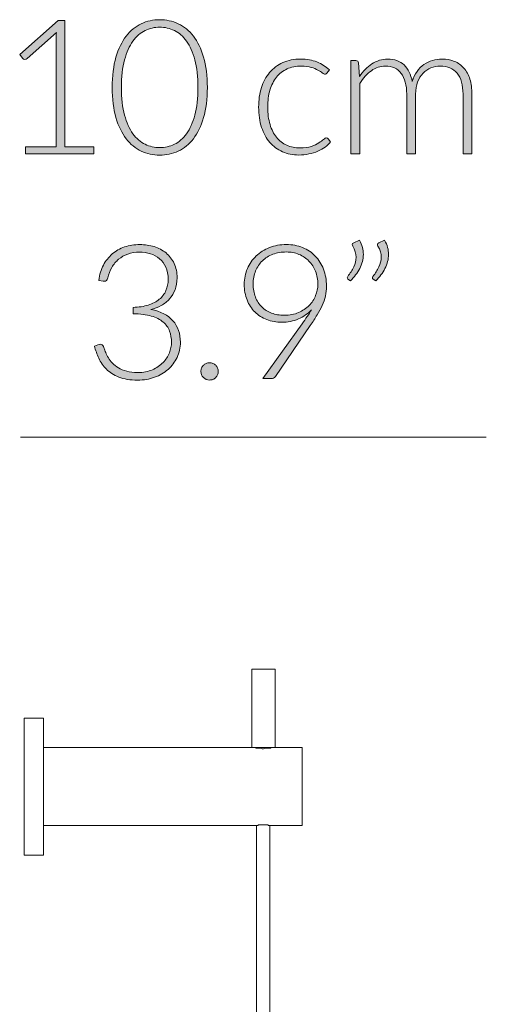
# Model space of a CAD drawing. Header units: inches. Extents: x 14 to 157, y -245 to -15.
# Tile 10 of 19: x 143 to 156, y -192 to -164. Entities that reach past the tile are written whole.
import ezdxf

# ---------------------------------------------------------------- set-up
doc = ezdxf.new("R2010")
doc.units = ezdxf.units.IN
doc.header["$MEASUREMENT"] = 0
doc.layers.add('Capa 1', color=7, linetype='Continuous')

# ---------------------------------------------------------------- blocks, each defined once
blk = doc.blocks.new('block 2')
at = {"layer": 'Capa 1'}
h = blk.add_hatch(color=250, dxfattribs=at)
h.dxf.hatch_style = 2
edge = h.paths.add_edge_path()
edge.add_spline(control_points=[(143.242, -167.419), (143.242, -167.419), (144.103, -167.419), (144.103, -167.419), (144.103, -167.419), (144.103, -164.374), (144.103, -164.374), (144.103, -164.314), (144.106, -164.25), (144.111, -164.184), (144.111, -164.184), (143.285, -164.918), (143.285, -164.918), (143.267, -164.934), (143.246, -164.942), (143.221, -164.942), (143.191, -164.942), (143.168, -164.931), (143.152, -164.91), (143.152, -164.91), (143.075, -164.804), (143.075, -164.804), (143.075, -164.804), (144.159, -163.847), (144.159, -163.847), (144.159, -163.847), (144.355, -163.847), (144.355, -163.847), (144.355, -163.847), (144.355, -167.419), (144.355, -167.419), (144.355, -167.419), (145.174, -167.419), (145.174, -167.419), (145.174, -167.419), (145.174, -167.612), (145.174, -167.612), (145.174, -167.612), (143.242, -167.612), (143.242, -167.612), (143.242, -167.612), (143.242, -167.419), (143.242, -167.419)], knot_values=[0, 0, 0, 0, 1, 1, 1, 2, 2, 2, 3, 3, 3, 4, 4, 4, 5, 5, 5, 6, 6, 6, 7, 7, 7, 8, 8, 8, 9, 9, 9, 10, 10, 10, 11, 11, 11, 12, 12, 12, 13, 13, 13, 14, 14, 14, 14], degree=3, periodic=1)
h = blk.add_hatch(color=250, dxfattribs=at)
h.dxf.hatch_style = 2
edge = h.paths.add_edge_path()
edge.add_spline(control_points=[(148.378, -165.736), (148.378, -166.065), (148.342, -166.349), (148.271, -166.589), (148.201, -166.829), (148.105, -167.028), (147.983, -167.185), (147.861, -167.343), (147.718, -167.46), (147.555, -167.536), (147.391, -167.614), (147.217, -167.652), (147.031, -167.652), (146.846, -167.652), (146.672, -167.614), (146.509, -167.536), (146.347, -167.46), (146.205, -167.343), (146.083, -167.185), (145.961, -167.028), (145.865, -166.829), (145.795, -166.589), (145.725, -166.349), (145.69, -166.065), (145.69, -165.736), (145.69, -165.407), (145.725, -165.123), (145.795, -164.883), (145.865, -164.642), (145.961, -164.444), (146.083, -164.286), (146.205, -164.129), (146.347, -164.012), (146.509, -163.936), (146.672, -163.858), (146.846, -163.82), (147.031, -163.82), (147.217, -163.82), (147.391, -163.858), (147.555, -163.936), (147.718, -164.012), (147.861, -164.129), (147.983, -164.286), (148.105, -164.444), (148.201, -164.642), (148.271, -164.883), (148.342, -165.123), (148.378, -165.407), (148.378, -165.736)], knot_values=[0, 0, 0, 0, 1, 1, 1, 2, 2, 2, 3, 3, 3, 4, 4, 4, 5, 5, 5, 6, 6, 6, 7, 7, 7, 8, 8, 8, 9, 9, 9, 10, 10, 10, 11, 11, 11, 12, 12, 12, 13, 13, 13, 14, 14, 14, 15, 15, 15, 16, 16, 16, 16], degree=3, periodic=1)
edge = h.paths.add_edge_path()
edge.add_spline(control_points=[(148.113, -165.736), (148.113, -165.432), (148.083, -165.172), (148.025, -164.957), (147.967, -164.741), (147.889, -164.565), (147.79, -164.428), (147.692, -164.291), (147.578, -164.191), (147.446, -164.127), (147.314, -164.064), (147.176, -164.032), (147.031, -164.032), (146.886, -164.032), (146.749, -164.064), (146.618, -164.127), (146.487, -164.191), (146.372, -164.291), (146.274, -164.428), (146.174, -164.565), (146.096, -164.741), (146.038, -164.957), (145.979, -165.172), (145.95, -165.432), (145.95, -165.736), (145.95, -166.042), (145.979, -166.302), (146.038, -166.516), (146.096, -166.731), (146.174, -166.907), (146.274, -167.044), (146.372, -167.18), (146.487, -167.28), (146.618, -167.343), (146.749, -167.406), (146.886, -167.437), (147.031, -167.437), (147.176, -167.437), (147.314, -167.406), (147.446, -167.343), (147.578, -167.28), (147.692, -167.18), (147.79, -167.044), (147.889, -166.907), (147.967, -166.731), (148.025, -166.516), (148.083, -166.302), (148.113, -166.042), (148.113, -165.736)], knot_values=[0, 0, 0, 0, 1, 1, 1, 2, 2, 2, 3, 3, 3, 4, 4, 4, 5, 5, 5, 6, 6, 6, 7, 7, 7, 8, 8, 8, 9, 9, 9, 10, 10, 10, 11, 11, 11, 12, 12, 12, 13, 13, 13, 14, 14, 14, 15, 15, 15, 16, 16, 16, 16], degree=3, periodic=1)
h = blk.add_hatch(color=250, dxfattribs=at)
h.dxf.hatch_style = 2
edge = h.paths.add_edge_path()
edge.add_spline(control_points=[(151.759, -165.328), (151.75, -165.337), (151.741, -165.344), (151.733, -165.35), (151.725, -165.357), (151.714, -165.36), (151.7, -165.36), (151.682, -165.36), (151.658, -165.348), (151.627, -165.324), (151.597, -165.3), (151.555, -165.274), (151.504, -165.246), (151.453, -165.217), (151.389, -165.191), (151.312, -165.168), (151.235, -165.144), (151.142, -165.132), (151.033, -165.132), (150.88, -165.132), (150.746, -165.159), (150.629, -165.213), (150.511, -165.267), (150.412, -165.344), (150.332, -165.445), (150.251, -165.545), (150.19, -165.667), (150.148, -165.81), (150.105, -165.953), (150.084, -166.114), (150.084, -166.292), (150.084, -166.478), (150.106, -166.642), (150.149, -166.785), (150.192, -166.928), (150.253, -167.049), (150.333, -167.147), (150.413, -167.245), (150.509, -167.32), (150.622, -167.371), (150.735, -167.422), (150.86, -167.447), (150.998, -167.447), (151.125, -167.447), (151.232, -167.433), (151.317, -167.403), (151.403, -167.372), (151.474, -167.34), (151.529, -167.305), (151.585, -167.269), (151.629, -167.237), (151.662, -167.206), (151.694, -167.177), (151.721, -167.162), (151.74, -167.162), (151.763, -167.162), (151.781, -167.171), (151.793, -167.188), (151.793, -167.188), (151.862, -167.273), (151.862, -167.273), (151.821, -167.326), (151.77, -167.375), (151.708, -167.421), (151.646, -167.467), (151.577, -167.507), (151.499, -167.541), (151.421, -167.574), (151.337, -167.6), (151.246, -167.618), (151.155, -167.637), (151.06, -167.647), (150.961, -167.647), (150.793, -167.647), (150.64, -167.616), (150.501, -167.555), (150.363, -167.494), (150.243, -167.406), (150.143, -167.29), (150.044, -167.174), (149.966, -167.033), (149.91, -166.865), (149.855, -166.697), (149.827, -166.506), (149.827, -166.292), (149.827, -166.091), (149.853, -165.908), (149.906, -165.741), (149.959, -165.575), (150.037, -165.432), (150.138, -165.312), (150.24, -165.192), (150.364, -165.099), (150.512, -165.032), (150.659, -164.966), (150.828, -164.933), (151.019, -164.933), (151.19, -164.933), (151.343, -164.96), (151.476, -165.015), (151.61, -165.07), (151.726, -165.144), (151.825, -165.238), (151.825, -165.238), (151.759, -165.328), (151.759, -165.328)], knot_values=[0, 0, 0, 0, 1, 1, 1, 2, 2, 2, 3, 3, 3, 4, 4, 4, 5, 5, 5, 6, 6, 6, 7, 7, 7, 8, 8, 8, 9, 9, 9, 10, 10, 10, 11, 11, 11, 12, 12, 12, 13, 13, 13, 14, 14, 14, 15, 15, 15, 16, 16, 16, 17, 17, 17, 18, 18, 18, 19, 19, 19, 20, 20, 20, 21, 21, 21, 22, 22, 22, 23, 23, 23, 24, 24, 24, 25, 25, 25, 26, 26, 26, 27, 27, 27, 28, 28, 28, 29, 29, 29, 30, 30, 30, 31, 31, 31, 32, 32, 32, 33, 33, 33, 34, 34, 34, 35, 35, 35, 35], degree=3, periodic=1)
h = blk.add_hatch(color=250, dxfattribs=at)
h.dxf.hatch_style = 2
edge = h.paths.add_edge_path()
edge.add_spline(control_points=[(152.434, -167.612), (152.434, -167.612), (152.434, -164.975), (152.434, -164.975), (152.434, -164.975), (152.572, -164.975), (152.572, -164.975), (152.618, -164.975), (152.644, -164.997), (152.651, -165.041), (152.651, -165.041), (152.675, -165.423), (152.675, -165.423), (152.727, -165.351), (152.781, -165.285), (152.84, -165.225), (152.898, -165.164), (152.96, -165.113), (153.026, -165.07), (153.092, -165.026), (153.163, -164.993), (153.238, -164.969), (153.313, -164.945), (153.393, -164.933), (153.476, -164.933), (153.668, -164.933), (153.822, -164.989), (153.937, -165.101), (154.051, -165.214), (154.129, -165.369), (154.17, -165.569), (154.201, -165.46), (154.246, -165.365), (154.303, -165.285), (154.361, -165.206), (154.426, -165.14), (154.5, -165.088), (154.575, -165.036), (154.655, -164.997), (154.743, -164.971), (154.83, -164.946), (154.919, -164.933), (155.011, -164.933), (155.142, -164.933), (155.259, -164.955), (155.363, -164.998), (155.467, -165.041), (155.556, -165.106), (155.629, -165.19), (155.702, -165.275), (155.758, -165.379), (155.797, -165.503), (155.835, -165.626), (155.855, -165.768), (155.855, -165.927), (155.855, -165.927), (155.855, -167.612), (155.855, -167.612), (155.855, -167.612), (155.603, -167.612), (155.603, -167.612), (155.603, -167.612), (155.603, -165.927), (155.603, -165.927), (155.603, -165.669), (155.548, -165.472), (155.437, -165.337), (155.325, -165.202), (155.166, -165.134), (154.959, -165.134), (154.867, -165.134), (154.78, -165.151), (154.696, -165.185), (154.612, -165.219), (154.538, -165.268), (154.473, -165.334), (154.408, -165.401), (154.358, -165.483), (154.32, -165.582), (154.281, -165.681), (154.262, -165.796), (154.262, -165.927), (154.262, -165.927), (154.262, -167.612), (154.262, -167.612), (154.262, -167.612), (154.011, -167.612), (154.011, -167.612), (154.011, -167.612), (154.011, -165.927), (154.011, -165.927), (154.011, -165.671), (153.96, -165.474), (153.857, -165.338), (153.755, -165.203), (153.605, -165.134), (153.409, -165.134), (153.266, -165.134), (153.134, -165.177), (153.012, -165.263), (152.89, -165.349), (152.781, -165.467), (152.686, -165.62), (152.686, -165.62), (152.686, -167.612), (152.686, -167.612), (152.686, -167.612), (152.434, -167.612), (152.434, -167.612)], knot_values=[0, 0, 0, 0, 1, 1, 1, 2, 2, 2, 3, 3, 3, 4, 4, 4, 5, 5, 5, 6, 6, 6, 7, 7, 7, 8, 8, 8, 9, 9, 9, 10, 10, 10, 11, 11, 11, 12, 12, 12, 13, 13, 13, 14, 14, 14, 15, 15, 15, 16, 16, 16, 17, 17, 17, 18, 18, 18, 19, 19, 19, 20, 20, 20, 21, 21, 21, 22, 22, 22, 23, 23, 23, 24, 24, 24, 25, 25, 25, 26, 26, 26, 27, 27, 27, 28, 28, 28, 29, 29, 29, 30, 30, 30, 31, 31, 31, 32, 32, 32, 33, 33, 33, 34, 34, 34, 35, 35, 35, 36, 36, 36, 36], degree=3, periodic=1)
h = blk.add_hatch(color=250, dxfattribs=at)
h.dxf.hatch_style = 2
edge = h.paths.add_edge_path()
edge.add_spline(control_points=[(152.674, -170.058), (152.713, -170.125), (152.741, -170.192), (152.759, -170.258), (152.777, -170.324), (152.786, -170.391), (152.786, -170.458), (152.786, -170.596), (152.752, -170.728), (152.685, -170.855), (152.618, -170.983), (152.53, -171.099), (152.422, -171.203), (152.422, -171.203), (152.348, -171.155), (152.348, -171.155), (152.336, -171.144), (152.33, -171.132), (152.33, -171.118), (152.33, -171.103), (152.335, -171.091), (152.346, -171.081), (152.413, -170.992), (152.469, -170.904), (152.513, -170.814), (152.557, -170.725), (152.579, -170.633), (152.579, -170.537), (152.579, -170.435), (152.548, -170.33), (152.486, -170.222), (152.477, -170.208), (152.473, -170.194), (152.473, -170.18), (152.473, -170.155), (152.486, -170.137), (152.513, -170.127), (152.513, -170.127), (152.674, -170.058), (152.674, -170.058)], knot_values=[0, 0, 0, 0, 1, 1, 1, 2, 2, 2, 3, 3, 3, 4, 4, 4, 5, 5, 5, 6, 6, 6, 7, 7, 7, 8, 8, 8, 9, 9, 9, 10, 10, 10, 11, 11, 11, 12, 12, 12, 13, 13, 13, 13], degree=3, periodic=1)
edge = h.paths.add_edge_path()
edge.add_spline(control_points=[(153.387, -170.058), (153.426, -170.125), (153.454, -170.192), (153.472, -170.258), (153.489, -170.324), (153.498, -170.391), (153.498, -170.458), (153.498, -170.596), (153.465, -170.728), (153.398, -170.855), (153.331, -170.983), (153.243, -171.099), (153.135, -171.203), (153.135, -171.203), (153.061, -171.155), (153.061, -171.155), (153.049, -171.144), (153.043, -171.132), (153.043, -171.118), (153.043, -171.103), (153.048, -171.091), (153.058, -171.081), (153.126, -170.992), (153.181, -170.904), (153.225, -170.814), (153.27, -170.725), (153.292, -170.633), (153.292, -170.537), (153.292, -170.435), (153.261, -170.33), (153.199, -170.222), (153.19, -170.208), (153.185, -170.194), (153.185, -170.18), (153.185, -170.155), (153.199, -170.137), (153.225, -170.127), (153.225, -170.127), (153.387, -170.058), (153.387, -170.058)], knot_values=[0, 0, 0, 0, 1, 1, 1, 2, 2, 2, 3, 3, 3, 4, 4, 4, 5, 5, 5, 6, 6, 6, 7, 7, 7, 8, 8, 8, 9, 9, 9, 10, 10, 10, 11, 11, 11, 12, 12, 12, 13, 13, 13, 13], degree=3, periodic=1)
h = blk.add_hatch(color=250, dxfattribs=at)
h.dxf.hatch_style = 2
edge = h.paths.add_edge_path()
edge.add_spline(control_points=[(146.469, -170.18), (146.612, -170.18), (146.747, -170.199), (146.874, -170.239), (147.001, -170.279), (147.113, -170.339), (147.21, -170.418), (147.306, -170.498), (147.383, -170.597), (147.439, -170.715), (147.495, -170.833), (147.523, -170.97), (147.523, -171.125), (147.523, -171.247), (147.504, -171.358), (147.466, -171.456), (147.428, -171.554), (147.376, -171.64), (147.31, -171.714), (147.244, -171.788), (147.166, -171.85), (147.075, -171.901), (146.985, -171.951), (146.887, -171.99), (146.781, -172.016), (147.057, -172.067), (147.265, -172.174), (147.405, -172.335), (147.546, -172.497), (147.616, -172.699), (147.616, -172.941), (147.616, -173.095), (147.585, -173.237), (147.523, -173.369), (147.461, -173.501), (147.377, -173.614), (147.269, -173.709), (147.161, -173.805), (147.034, -173.879), (146.887, -173.933), (146.741, -173.987), (146.582, -174.014), (146.41, -174.014), (146.196, -174.014), (146.019, -173.985), (145.876, -173.928), (145.734, -173.871), (145.617, -173.796), (145.525, -173.704), (145.433, -173.612), (145.362, -173.509), (145.311, -173.395), (145.259, -173.281), (145.218, -173.168), (145.186, -173.055), (145.186, -173.055), (145.287, -173.012), (145.287, -173.012), (145.308, -173.004), (145.328, -172.999), (145.348, -172.999), (145.367, -172.999), (145.386, -173.004), (145.403, -173.012), (145.421, -173.021), (145.434, -173.038), (145.443, -173.063), (145.443, -173.063), (145.462, -173.116), (145.462, -173.116), (145.472, -173.148), (145.487, -173.187), (145.507, -173.234), (145.526, -173.281), (145.551, -173.329), (145.582, -173.379), (145.613, -173.43), (145.651, -173.48), (145.698, -173.53), (145.743, -173.581), (145.8, -173.626), (145.866, -173.666), (145.932, -173.705), (146.01, -173.738), (146.099, -173.762), (146.188, -173.787), (146.291, -173.8), (146.408, -173.8), (146.567, -173.8), (146.706, -173.773), (146.825, -173.72), (146.944, -173.667), (147.044, -173.599), (147.125, -173.517), (147.205, -173.435), (147.265, -173.343), (147.305, -173.241), (147.344, -173.14), (147.364, -173.042), (147.364, -172.946), (147.364, -172.831), (147.346, -172.725), (147.31, -172.625), (147.274, -172.527), (147.213, -172.441), (147.128, -172.37), (147.044, -172.298), (146.932, -172.242), (146.793, -172.2), (146.655, -172.159), (146.483, -172.138), (146.28, -172.138), (146.28, -172.138), (146.28, -171.955), (146.28, -171.955), (146.443, -171.952), (146.586, -171.93), (146.71, -171.89), (146.833, -171.85), (146.937, -171.796), (147.02, -171.727), (147.103, -171.658), (147.166, -171.576), (147.208, -171.481), (147.25, -171.385), (147.271, -171.281), (147.271, -171.165), (147.271, -171.033), (147.249, -170.918), (147.205, -170.821), (147.161, -170.724), (147.102, -170.644), (147.028, -170.58), (146.953, -170.516), (146.867, -170.47), (146.768, -170.439), (146.669, -170.41), (146.566, -170.394), (146.458, -170.394), (146.34, -170.394), (146.231, -170.412), (146.132, -170.447), (146.033, -170.483), (145.946, -170.532), (145.87, -170.596), (145.794, -170.659), (145.73, -170.736), (145.679, -170.825), (145.628, -170.914), (145.59, -171.014), (145.565, -171.123), (145.551, -171.185), (145.518, -171.216), (145.467, -171.216), (145.455, -171.216), (145.445, -171.215), (145.438, -171.213), (145.438, -171.213), (145.308, -171.192), (145.308, -171.192), (145.331, -171.031), (145.375, -170.888), (145.441, -170.763), (145.506, -170.637), (145.589, -170.532), (145.69, -170.445), (145.79, -170.358), (145.907, -170.292), (146.039, -170.247), (146.172, -170.202), (146.315, -170.18), (146.469, -170.18)], knot_values=[0, 0, 0, 0, 1, 1, 1, 2, 2, 2, 3, 3, 3, 4, 4, 4, 5, 5, 5, 6, 6, 6, 7, 7, 7, 8, 8, 8, 9, 9, 9, 10, 10, 10, 11, 11, 11, 12, 12, 12, 13, 13, 13, 14, 14, 14, 15, 15, 15, 16, 16, 16, 17, 17, 17, 18, 18, 18, 19, 19, 19, 20, 20, 20, 21, 21, 21, 22, 22, 22, 23, 23, 23, 24, 24, 24, 25, 25, 25, 26, 26, 26, 27, 27, 27, 28, 28, 28, 29, 29, 29, 30, 30, 30, 31, 31, 31, 32, 32, 32, 33, 33, 33, 34, 34, 34, 35, 35, 35, 36, 36, 36, 37, 37, 37, 38, 38, 38, 39, 39, 39, 40, 40, 40, 41, 41, 41, 42, 42, 42, 43, 43, 43, 44, 44, 44, 45, 45, 45, 46, 46, 46, 47, 47, 47, 48, 48, 48, 49, 49, 49, 50, 50, 50, 51, 51, 51, 52, 52, 52, 53, 53, 53, 54, 54, 54, 55, 55, 55, 56, 56, 56, 57, 57, 57, 57], degree=3, periodic=1)
h = blk.add_hatch(color=250, dxfattribs=at)
h.dxf.hatch_style = 2
edge = h.paths.add_edge_path()
edge.add_spline(control_points=[(150.483, -172.376), (150.329, -172.376), (150.188, -172.351), (150.058, -172.301), (149.928, -172.251), (149.815, -172.179), (149.721, -172.085), (149.627, -171.992), (149.553, -171.879), (149.5, -171.747), (149.447, -171.615), (149.42, -171.469), (149.42, -171.306), (149.42, -171.145), (149.45, -170.996), (149.509, -170.86), (149.568, -170.722), (149.651, -170.604), (149.757, -170.503), (149.863, -170.402), (149.989, -170.323), (150.135, -170.266), (150.28, -170.208), (150.44, -170.18), (150.613, -170.18), (150.779, -170.18), (150.931, -170.208), (151.07, -170.265), (151.208, -170.321), (151.328, -170.401), (151.427, -170.504), (151.527, -170.608), (151.605, -170.731), (151.661, -170.875), (151.716, -171.019), (151.744, -171.18), (151.744, -171.356), (151.744, -171.453), (151.734, -171.546), (151.714, -171.635), (151.693, -171.723), (151.663, -171.811), (151.623, -171.899), (151.584, -171.988), (151.536, -172.078), (151.479, -172.171), (151.423, -172.264), (151.358, -172.363), (151.286, -172.469), (151.286, -172.469), (150.303, -173.91), (150.303, -173.91), (150.276, -173.951), (150.233, -173.972), (150.173, -173.972), (150.173, -173.972), (149.945, -173.972), (149.945, -173.972), (149.945, -173.972), (151.053, -172.424), (151.053, -172.424), (151.106, -172.35), (151.155, -172.28), (151.2, -172.213), (151.245, -172.147), (151.286, -172.083), (151.323, -172.021), (151.22, -172.134), (151.096, -172.222), (150.951, -172.284), (150.805, -172.346), (150.649, -172.376), (150.483, -172.376)], knot_values=[0, 0, 0, 0, 1, 1, 1, 2, 2, 2, 3, 3, 3, 4, 4, 4, 5, 5, 5, 6, 6, 6, 7, 7, 7, 8, 8, 8, 9, 9, 9, 10, 10, 10, 11, 11, 11, 12, 12, 12, 13, 13, 13, 14, 14, 14, 15, 15, 15, 16, 16, 16, 17, 17, 17, 18, 18, 18, 19, 19, 19, 20, 20, 20, 21, 21, 21, 22, 22, 22, 23, 23, 23, 24, 24, 24, 24], degree=3, periodic=1)
edge = h.paths.add_edge_path()
edge.add_spline(control_points=[(151.5, -171.309), (151.5, -171.172), (151.478, -171.048), (151.434, -170.935), (151.39, -170.822), (151.328, -170.725), (151.249, -170.645), (151.169, -170.565), (151.075, -170.502), (150.966, -170.456), (150.858, -170.412), (150.739, -170.389), (150.61, -170.389), (150.472, -170.389), (150.346, -170.411), (150.23, -170.455), (150.114, -170.499), (150.015, -170.561), (149.933, -170.641), (149.851, -170.72), (149.787, -170.815), (149.741, -170.926), (149.695, -171.036), (149.672, -171.158), (149.672, -171.29), (149.672, -171.428), (149.693, -171.552), (149.736, -171.662), (149.778, -171.773), (149.838, -171.866), (149.914, -171.943), (149.991, -172.02), (150.084, -172.079), (150.193, -172.119), (150.301, -172.16), (150.422, -172.18), (150.554, -172.18), (150.705, -172.18), (150.838, -172.155), (150.956, -172.104), (151.073, -172.052), (151.173, -171.985), (151.254, -171.902), (151.335, -171.819), (151.397, -171.726), (151.438, -171.623), (151.48, -171.519), (151.5, -171.415), (151.5, -171.309)], knot_values=[0, 0, 0, 0, 1, 1, 1, 2, 2, 2, 3, 3, 3, 4, 4, 4, 5, 5, 5, 6, 6, 6, 7, 7, 7, 8, 8, 8, 9, 9, 9, 10, 10, 10, 11, 11, 11, 12, 12, 12, 13, 13, 13, 14, 14, 14, 15, 15, 15, 16, 16, 16, 16], degree=3, periodic=1)
h = blk.add_hatch(color=250, dxfattribs=at)
h.dxf.hatch_style = 2
edge = h.paths.add_edge_path()
edge.add_spline(control_points=[(148.196, -173.768), (148.196, -173.734), (148.202, -173.702), (148.215, -173.672), (148.227, -173.642), (148.244, -173.616), (148.266, -173.594), (148.288, -173.572), (148.314, -173.554), (148.343, -173.541), (148.372, -173.528), (148.405, -173.521), (148.44, -173.521), (148.474, -173.521), (148.505, -173.528), (148.535, -173.541), (148.565, -173.554), (148.591, -173.572), (148.613, -173.594), (148.636, -173.616), (148.653, -173.642), (148.667, -173.672), (148.68, -173.702), (148.687, -173.734), (148.687, -173.768), (148.687, -173.803), (148.68, -173.835), (148.667, -173.864), (148.653, -173.893), (148.636, -173.919), (148.613, -173.941), (148.591, -173.963), (148.565, -173.98), (148.535, -173.993), (148.505, -174.005), (148.474, -174.011), (148.44, -174.011), (148.371, -174.011), (148.313, -173.988), (148.266, -173.941), (148.22, -173.894), (148.196, -173.836), (148.196, -173.768)], knot_values=[0, 0, 0, 0, 1, 1, 1, 2, 2, 2, 3, 3, 3, 4, 4, 4, 5, 5, 5, 6, 6, 6, 7, 7, 7, 8, 8, 8, 9, 9, 9, 10, 10, 10, 11, 11, 11, 12, 12, 12, 13, 13, 13, 14, 14, 14, 14], degree=3, periodic=1)
at = {"layer": 'Capa 1', "lineweight": 0}
for points, knots in [([(143.242, -167.419), (143.242, -167.419), (144.103, -167.419), (144.103, -167.419), (144.103, -167.419), (144.103, -164.374), (144.103, -164.374), (144.103, -164.314), (144.106, -164.25), (144.111, -164.184), (144.111, -164.184), (143.285, -164.918), (143.285, -164.918), (143.267, -164.934), (143.246, -164.942), (143.221, -164.942), (143.191, -164.942), (143.168, -164.931), (143.152, -164.91), (143.152, -164.91), (143.075, -164.804), (143.075, -164.804), (143.075, -164.804), (144.159, -163.847), (144.159, -163.847), (144.159, -163.847), (144.355, -163.847), (144.355, -163.847), (144.355, -163.847), (144.355, -167.419), (144.355, -167.419), (144.355, -167.419), (145.174, -167.419), (145.174, -167.419), (145.174, -167.419), (145.174, -167.612), (145.174, -167.612), (145.174, -167.612), (143.242, -167.612), (143.242, -167.612), (143.242, -167.612), (143.242, -167.419), (143.242, -167.419)], [0, 0, 0, 0, 1, 1, 1, 2, 2, 2, 3, 3, 3, 4, 4, 4, 5, 5, 5, 6, 6, 6, 7, 7, 7, 8, 8, 8, 9, 9, 9, 10, 10, 10, 11, 11, 11, 12, 12, 12, 13, 13, 13, 14, 14, 14, 14]), ([(148.378, -165.736), (148.378, -166.065), (148.342, -166.349), (148.271, -166.589), (148.201, -166.829), (148.105, -167.028), (147.983, -167.185), (147.861, -167.343), (147.718, -167.46), (147.555, -167.536), (147.391, -167.614), (147.217, -167.652), (147.031, -167.652), (146.846, -167.652), (146.672, -167.614), (146.509, -167.536), (146.347, -167.46), (146.205, -167.343), (146.083, -167.185), (145.961, -167.028), (145.865, -166.829), (145.795, -166.589), (145.725, -166.349), (145.69, -166.065), (145.69, -165.736), (145.69, -165.407), (145.725, -165.123), (145.795, -164.883), (145.865, -164.642), (145.961, -164.444), (146.083, -164.286), (146.205, -164.129), (146.347, -164.012), (146.509, -163.936), (146.672, -163.858), (146.846, -163.82), (147.031, -163.82), (147.217, -163.82), (147.391, -163.858), (147.555, -163.936), (147.718, -164.012), (147.861, -164.129), (147.983, -164.286), (148.105, -164.444), (148.201, -164.642), (148.271, -164.883), (148.342, -165.123), (148.378, -165.407), (148.378, -165.736)], [0, 0, 0, 0, 1, 1, 1, 2, 2, 2, 3, 3, 3, 4, 4, 4, 5, 5, 5, 6, 6, 6, 7, 7, 7, 8, 8, 8, 9, 9, 9, 10, 10, 10, 11, 11, 11, 12, 12, 12, 13, 13, 13, 14, 14, 14, 15, 15, 15, 16, 16, 16, 16]), ([(148.113, -165.736), (148.113, -165.432), (148.083, -165.172), (148.025, -164.957), (147.967, -164.741), (147.889, -164.565), (147.79, -164.428), (147.692, -164.291), (147.578, -164.191), (147.446, -164.127), (147.314, -164.064), (147.176, -164.032), (147.031, -164.032), (146.886, -164.032), (146.749, -164.064), (146.618, -164.127), (146.487, -164.191), (146.372, -164.291), (146.274, -164.428), (146.174, -164.565), (146.096, -164.741), (146.038, -164.957), (145.979, -165.172), (145.95, -165.432), (145.95, -165.736), (145.95, -166.042), (145.979, -166.302), (146.038, -166.516), (146.096, -166.731), (146.174, -166.907), (146.274, -167.044), (146.372, -167.18), (146.487, -167.28), (146.618, -167.343), (146.749, -167.406), (146.886, -167.437), (147.031, -167.437), (147.176, -167.437), (147.314, -167.406), (147.446, -167.343), (147.578, -167.28), (147.692, -167.18), (147.79, -167.044), (147.889, -166.907), (147.967, -166.731), (148.025, -166.516), (148.083, -166.302), (148.113, -166.042), (148.113, -165.736)], [0, 0, 0, 0, 1, 1, 1, 2, 2, 2, 3, 3, 3, 4, 4, 4, 5, 5, 5, 6, 6, 6, 7, 7, 7, 8, 8, 8, 9, 9, 9, 10, 10, 10, 11, 11, 11, 12, 12, 12, 13, 13, 13, 14, 14, 14, 15, 15, 15, 16, 16, 16, 16]), ([(151.759, -165.328), (151.75, -165.337), (151.741, -165.344), (151.733, -165.35), (151.725, -165.357), (151.714, -165.36), (151.7, -165.36), (151.682, -165.36), (151.658, -165.348), (151.627, -165.324), (151.597, -165.3), (151.555, -165.274), (151.504, -165.246), (151.453, -165.217), (151.389, -165.191), (151.312, -165.168), (151.235, -165.144), (151.142, -165.132), (151.033, -165.132), (150.88, -165.132), (150.746, -165.159), (150.629, -165.213), (150.511, -165.267), (150.412, -165.344), (150.332, -165.445), (150.251, -165.545), (150.19, -165.667), (150.148, -165.81), (150.105, -165.953), (150.084, -166.114), (150.084, -166.292), (150.084, -166.478), (150.106, -166.642), (150.149, -166.785), (150.192, -166.928), (150.253, -167.049), (150.333, -167.147), (150.413, -167.245), (150.509, -167.32), (150.622, -167.371), (150.735, -167.422), (150.86, -167.447), (150.998, -167.447), (151.125, -167.447), (151.232, -167.433), (151.317, -167.403), (151.403, -167.372), (151.474, -167.34), (151.529, -167.305), (151.585, -167.269), (151.629, -167.237), (151.662, -167.206), (151.694, -167.177), (151.721, -167.162), (151.74, -167.162), (151.763, -167.162), (151.781, -167.171), (151.793, -167.188), (151.793, -167.188), (151.862, -167.273), (151.862, -167.273), (151.821, -167.326), (151.77, -167.375), (151.708, -167.421), (151.646, -167.467), (151.577, -167.507), (151.499, -167.541), (151.421, -167.574), (151.337, -167.6), (151.246, -167.618), (151.155, -167.637), (151.06, -167.647), (150.961, -167.647), (150.793, -167.647), (150.64, -167.616), (150.501, -167.555), (150.363, -167.494), (150.243, -167.406), (150.143, -167.29), (150.044, -167.174), (149.966, -167.033), (149.91, -166.865), (149.855, -166.697), (149.827, -166.506), (149.827, -166.292), (149.827, -166.091), (149.853, -165.908), (149.906, -165.741), (149.959, -165.575), (150.037, -165.432), (150.138, -165.312), (150.24, -165.192), (150.364, -165.099), (150.512, -165.032), (150.659, -164.966), (150.828, -164.933), (151.019, -164.933), (151.19, -164.933), (151.343, -164.96), (151.476, -165.015), (151.61, -165.07), (151.726, -165.144), (151.825, -165.238), (151.825, -165.238), (151.759, -165.328), (151.759, -165.328)], [0, 0, 0, 0, 1, 1, 1, 2, 2, 2, 3, 3, 3, 4, 4, 4, 5, 5, 5, 6, 6, 6, 7, 7, 7, 8, 8, 8, 9, 9, 9, 10, 10, 10, 11, 11, 11, 12, 12, 12, 13, 13, 13, 14, 14, 14, 15, 15, 15, 16, 16, 16, 17, 17, 17, 18, 18, 18, 19, 19, 19, 20, 20, 20, 21, 21, 21, 22, 22, 22, 23, 23, 23, 24, 24, 24, 25, 25, 25, 26, 26, 26, 27, 27, 27, 28, 28, 28, 29, 29, 29, 30, 30, 30, 31, 31, 31, 32, 32, 32, 33, 33, 33, 34, 34, 34, 35, 35, 35, 35]), ([(152.434, -167.612), (152.434, -167.612), (152.434, -164.975), (152.434, -164.975), (152.434, -164.975), (152.572, -164.975), (152.572, -164.975), (152.618, -164.975), (152.644, -164.997), (152.651, -165.041), (152.651, -165.041), (152.675, -165.423), (152.675, -165.423), (152.727, -165.351), (152.781, -165.285), (152.84, -165.225), (152.898, -165.164), (152.96, -165.113), (153.026, -165.07), (153.092, -165.026), (153.163, -164.993), (153.238, -164.969), (153.313, -164.945), (153.393, -164.933), (153.476, -164.933), (153.668, -164.933), (153.822, -164.989), (153.937, -165.101), (154.051, -165.214), (154.129, -165.369), (154.17, -165.569), (154.201, -165.46), (154.246, -165.365), (154.303, -165.285), (154.361, -165.206), (154.426, -165.14), (154.5, -165.088), (154.575, -165.036), (154.655, -164.997), (154.743, -164.971), (154.83, -164.946), (154.919, -164.933), (155.011, -164.933), (155.142, -164.933), (155.259, -164.955), (155.363, -164.998), (155.467, -165.041), (155.556, -165.106), (155.629, -165.19), (155.702, -165.275), (155.758, -165.379), (155.797, -165.503), (155.835, -165.626), (155.855, -165.768), (155.855, -165.927), (155.855, -165.927), (155.855, -167.612), (155.855, -167.612), (155.855, -167.612), (155.603, -167.612), (155.603, -167.612), (155.603, -167.612), (155.603, -165.927), (155.603, -165.927), (155.603, -165.669), (155.548, -165.472), (155.437, -165.337), (155.325, -165.202), (155.166, -165.134), (154.959, -165.134), (154.867, -165.134), (154.78, -165.151), (154.696, -165.185), (154.612, -165.219), (154.538, -165.268), (154.473, -165.334), (154.408, -165.401), (154.358, -165.483), (154.32, -165.582), (154.281, -165.681), (154.262, -165.796), (154.262, -165.927), (154.262, -165.927), (154.262, -167.612), (154.262, -167.612), (154.262, -167.612), (154.011, -167.612), (154.011, -167.612), (154.011, -167.612), (154.011, -165.927), (154.011, -165.927), (154.011, -165.671), (153.96, -165.474), (153.857, -165.338), (153.755, -165.203), (153.605, -165.134), (153.409, -165.134), (153.266, -165.134), (153.134, -165.177), (153.012, -165.263), (152.89, -165.349), (152.781, -165.467), (152.686, -165.62), (152.686, -165.62), (152.686, -167.612), (152.686, -167.612), (152.686, -167.612), (152.434, -167.612), (152.434, -167.612)], [0, 0, 0, 0, 1, 1, 1, 2, 2, 2, 3, 3, 3, 4, 4, 4, 5, 5, 5, 6, 6, 6, 7, 7, 7, 8, 8, 8, 9, 9, 9, 10, 10, 10, 11, 11, 11, 12, 12, 12, 13, 13, 13, 14, 14, 14, 15, 15, 15, 16, 16, 16, 17, 17, 17, 18, 18, 18, 19, 19, 19, 20, 20, 20, 21, 21, 21, 22, 22, 22, 23, 23, 23, 24, 24, 24, 25, 25, 25, 26, 26, 26, 27, 27, 27, 28, 28, 28, 29, 29, 29, 30, 30, 30, 31, 31, 31, 32, 32, 32, 33, 33, 33, 34, 34, 34, 35, 35, 35, 36, 36, 36, 36]), ([(152.674, -170.058), (152.713, -170.125), (152.741, -170.192), (152.759, -170.258), (152.777, -170.324), (152.786, -170.391), (152.786, -170.458), (152.786, -170.596), (152.752, -170.728), (152.685, -170.855), (152.618, -170.983), (152.53, -171.099), (152.422, -171.203), (152.422, -171.203), (152.348, -171.155), (152.348, -171.155), (152.336, -171.144), (152.33, -171.132), (152.33, -171.118), (152.33, -171.103), (152.335, -171.091), (152.346, -171.081), (152.413, -170.992), (152.469, -170.904), (152.513, -170.814), (152.557, -170.725), (152.579, -170.633), (152.579, -170.537), (152.579, -170.435), (152.548, -170.33), (152.486, -170.222), (152.477, -170.208), (152.473, -170.194), (152.473, -170.18), (152.473, -170.155), (152.486, -170.137), (152.513, -170.127), (152.513, -170.127), (152.674, -170.058), (152.674, -170.058)], [0, 0, 0, 0, 1, 1, 1, 2, 2, 2, 3, 3, 3, 4, 4, 4, 5, 5, 5, 6, 6, 6, 7, 7, 7, 8, 8, 8, 9, 9, 9, 10, 10, 10, 11, 11, 11, 12, 12, 12, 13, 13, 13, 13]), ([(153.387, -170.058), (153.426, -170.125), (153.454, -170.192), (153.472, -170.258), (153.489, -170.324), (153.498, -170.391), (153.498, -170.458), (153.498, -170.596), (153.465, -170.728), (153.398, -170.855), (153.331, -170.983), (153.243, -171.099), (153.135, -171.203), (153.135, -171.203), (153.061, -171.155), (153.061, -171.155), (153.049, -171.144), (153.043, -171.132), (153.043, -171.118), (153.043, -171.103), (153.048, -171.091), (153.058, -171.081), (153.126, -170.992), (153.181, -170.904), (153.225, -170.814), (153.27, -170.725), (153.292, -170.633), (153.292, -170.537), (153.292, -170.435), (153.261, -170.33), (153.199, -170.222), (153.19, -170.208), (153.185, -170.194), (153.185, -170.18), (153.185, -170.155), (153.199, -170.137), (153.225, -170.127), (153.225, -170.127), (153.387, -170.058), (153.387, -170.058)], [0, 0, 0, 0, 1, 1, 1, 2, 2, 2, 3, 3, 3, 4, 4, 4, 5, 5, 5, 6, 6, 6, 7, 7, 7, 8, 8, 8, 9, 9, 9, 10, 10, 10, 11, 11, 11, 12, 12, 12, 13, 13, 13, 13]), ([(146.469, -170.18), (146.612, -170.18), (146.747, -170.199), (146.874, -170.239), (147.001, -170.279), (147.113, -170.339), (147.21, -170.418), (147.306, -170.498), (147.383, -170.597), (147.439, -170.715), (147.495, -170.833), (147.523, -170.97), (147.523, -171.125), (147.523, -171.247), (147.504, -171.358), (147.466, -171.456), (147.428, -171.554), (147.376, -171.64), (147.31, -171.714), (147.244, -171.788), (147.166, -171.85), (147.075, -171.901), (146.985, -171.951), (146.887, -171.99), (146.781, -172.016), (147.057, -172.067), (147.265, -172.174), (147.405, -172.335), (147.546, -172.497), (147.616, -172.699), (147.616, -172.941), (147.616, -173.095), (147.585, -173.237), (147.523, -173.369), (147.461, -173.501), (147.377, -173.614), (147.269, -173.709), (147.161, -173.805), (147.034, -173.879), (146.887, -173.933), (146.741, -173.987), (146.582, -174.014), (146.41, -174.014), (146.196, -174.014), (146.019, -173.985), (145.876, -173.928), (145.734, -173.871), (145.617, -173.796), (145.525, -173.704), (145.433, -173.612), (145.362, -173.509), (145.311, -173.395), (145.259, -173.281), (145.218, -173.168), (145.186, -173.055), (145.186, -173.055), (145.287, -173.012), (145.287, -173.012), (145.308, -173.004), (145.328, -172.999), (145.348, -172.999), (145.367, -172.999), (145.386, -173.004), (145.403, -173.012), (145.421, -173.021), (145.434, -173.038), (145.443, -173.063), (145.443, -173.063), (145.462, -173.116), (145.462, -173.116), (145.472, -173.148), (145.487, -173.187), (145.507, -173.234), (145.526, -173.281), (145.551, -173.329), (145.582, -173.379), (145.613, -173.43), (145.651, -173.48), (145.698, -173.53), (145.743, -173.581), (145.8, -173.626), (145.866, -173.666), (145.932, -173.705), (146.01, -173.738), (146.099, -173.762), (146.188, -173.787), (146.291, -173.8), (146.408, -173.8), (146.567, -173.8), (146.706, -173.773), (146.825, -173.72), (146.944, -173.667), (147.044, -173.599), (147.125, -173.517), (147.205, -173.435), (147.265, -173.343), (147.305, -173.241), (147.344, -173.14), (147.364, -173.042), (147.364, -172.946), (147.364, -172.831), (147.346, -172.725), (147.31, -172.625), (147.274, -172.527), (147.213, -172.441), (147.128, -172.37), (147.044, -172.298), (146.932, -172.242), (146.793, -172.2), (146.655, -172.159), (146.483, -172.138), (146.28, -172.138), (146.28, -172.138), (146.28, -171.955), (146.28, -171.955), (146.443, -171.952), (146.586, -171.93), (146.71, -171.89), (146.833, -171.85), (146.937, -171.796), (147.02, -171.727), (147.103, -171.658), (147.166, -171.576), (147.208, -171.481), (147.25, -171.385), (147.271, -171.281), (147.271, -171.165), (147.271, -171.033), (147.249, -170.918), (147.205, -170.821), (147.161, -170.724), (147.102, -170.644), (147.028, -170.58), (146.953, -170.516), (146.867, -170.47), (146.768, -170.439), (146.669, -170.41), (146.566, -170.394), (146.458, -170.394), (146.34, -170.394), (146.231, -170.412), (146.132, -170.447), (146.033, -170.483), (145.946, -170.532), (145.87, -170.596), (145.794, -170.659), (145.73, -170.736), (145.679, -170.825), (145.628, -170.914), (145.59, -171.014), (145.565, -171.123), (145.551, -171.185), (145.518, -171.216), (145.467, -171.216), (145.455, -171.216), (145.445, -171.215), (145.438, -171.213), (145.438, -171.213), (145.308, -171.192), (145.308, -171.192), (145.331, -171.031), (145.375, -170.888), (145.441, -170.763), (145.506, -170.637), (145.589, -170.532), (145.69, -170.445), (145.79, -170.358), (145.907, -170.292), (146.039, -170.247), (146.172, -170.202), (146.315, -170.18), (146.469, -170.18)], [0, 0, 0, 0, 1, 1, 1, 2, 2, 2, 3, 3, 3, 4, 4, 4, 5, 5, 5, 6, 6, 6, 7, 7, 7, 8, 8, 8, 9, 9, 9, 10, 10, 10, 11, 11, 11, 12, 12, 12, 13, 13, 13, 14, 14, 14, 15, 15, 15, 16, 16, 16, 17, 17, 17, 18, 18, 18, 19, 19, 19, 20, 20, 20, 21, 21, 21, 22, 22, 22, 23, 23, 23, 24, 24, 24, 25, 25, 25, 26, 26, 26, 27, 27, 27, 28, 28, 28, 29, 29, 29, 30, 30, 30, 31, 31, 31, 32, 32, 32, 33, 33, 33, 34, 34, 34, 35, 35, 35, 36, 36, 36, 37, 37, 37, 38, 38, 38, 39, 39, 39, 40, 40, 40, 41, 41, 41, 42, 42, 42, 43, 43, 43, 44, 44, 44, 45, 45, 45, 46, 46, 46, 47, 47, 47, 48, 48, 48, 49, 49, 49, 50, 50, 50, 51, 51, 51, 52, 52, 52, 53, 53, 53, 54, 54, 54, 55, 55, 55, 56, 56, 56, 57, 57, 57, 57]), ([(150.483, -172.376), (150.329, -172.376), (150.188, -172.351), (150.058, -172.301), (149.928, -172.251), (149.815, -172.179), (149.721, -172.085), (149.627, -171.992), (149.553, -171.879), (149.5, -171.747), (149.447, -171.615), (149.42, -171.469), (149.42, -171.306), (149.42, -171.145), (149.45, -170.996), (149.509, -170.86), (149.568, -170.722), (149.651, -170.604), (149.757, -170.503), (149.863, -170.402), (149.989, -170.323), (150.135, -170.266), (150.28, -170.208), (150.44, -170.18), (150.613, -170.18), (150.779, -170.18), (150.931, -170.208), (151.07, -170.265), (151.208, -170.321), (151.328, -170.401), (151.427, -170.504), (151.527, -170.608), (151.605, -170.731), (151.661, -170.875), (151.716, -171.019), (151.744, -171.18), (151.744, -171.356), (151.744, -171.453), (151.734, -171.546), (151.714, -171.635), (151.693, -171.723), (151.663, -171.811), (151.623, -171.899), (151.584, -171.988), (151.536, -172.078), (151.479, -172.171), (151.423, -172.264), (151.358, -172.363), (151.286, -172.469), (151.286, -172.469), (150.303, -173.91), (150.303, -173.91), (150.276, -173.951), (150.233, -173.972), (150.173, -173.972), (150.173, -173.972), (149.945, -173.972), (149.945, -173.972), (149.945, -173.972), (151.053, -172.424), (151.053, -172.424), (151.106, -172.35), (151.155, -172.28), (151.2, -172.213), (151.245, -172.147), (151.286, -172.083), (151.323, -172.021), (151.22, -172.134), (151.096, -172.222), (150.951, -172.284), (150.805, -172.346), (150.649, -172.376), (150.483, -172.376)], [0, 0, 0, 0, 1, 1, 1, 2, 2, 2, 3, 3, 3, 4, 4, 4, 5, 5, 5, 6, 6, 6, 7, 7, 7, 8, 8, 8, 9, 9, 9, 10, 10, 10, 11, 11, 11, 12, 12, 12, 13, 13, 13, 14, 14, 14, 15, 15, 15, 16, 16, 16, 17, 17, 17, 18, 18, 18, 19, 19, 19, 20, 20, 20, 21, 21, 21, 22, 22, 22, 23, 23, 23, 24, 24, 24, 24]), ([(151.5, -171.309), (151.5, -171.172), (151.478, -171.048), (151.434, -170.935), (151.39, -170.822), (151.328, -170.725), (151.249, -170.645), (151.169, -170.565), (151.075, -170.502), (150.966, -170.456), (150.858, -170.412), (150.739, -170.389), (150.61, -170.389), (150.472, -170.389), (150.346, -170.411), (150.23, -170.455), (150.114, -170.499), (150.015, -170.561), (149.933, -170.641), (149.851, -170.72), (149.787, -170.815), (149.741, -170.926), (149.695, -171.036), (149.672, -171.158), (149.672, -171.29), (149.672, -171.428), (149.693, -171.552), (149.736, -171.662), (149.778, -171.773), (149.838, -171.866), (149.914, -171.943), (149.991, -172.02), (150.084, -172.079), (150.193, -172.119), (150.301, -172.16), (150.422, -172.18), (150.554, -172.18), (150.705, -172.18), (150.838, -172.155), (150.956, -172.104), (151.073, -172.052), (151.173, -171.985), (151.254, -171.902), (151.335, -171.819), (151.397, -171.726), (151.438, -171.623), (151.48, -171.519), (151.5, -171.415), (151.5, -171.309)], [0, 0, 0, 0, 1, 1, 1, 2, 2, 2, 3, 3, 3, 4, 4, 4, 5, 5, 5, 6, 6, 6, 7, 7, 7, 8, 8, 8, 9, 9, 9, 10, 10, 10, 11, 11, 11, 12, 12, 12, 13, 13, 13, 14, 14, 14, 15, 15, 15, 16, 16, 16, 16]), ([(148.196, -173.768), (148.196, -173.734), (148.202, -173.702), (148.215, -173.672), (148.227, -173.642), (148.244, -173.616), (148.266, -173.594), (148.288, -173.572), (148.314, -173.554), (148.343, -173.541), (148.372, -173.528), (148.405, -173.521), (148.44, -173.521), (148.474, -173.521), (148.505, -173.528), (148.535, -173.541), (148.565, -173.554), (148.591, -173.572), (148.613, -173.594), (148.636, -173.616), (148.653, -173.642), (148.667, -173.672), (148.68, -173.702), (148.687, -173.734), (148.687, -173.768), (148.687, -173.803), (148.68, -173.835), (148.667, -173.864), (148.653, -173.893), (148.636, -173.919), (148.613, -173.941), (148.591, -173.963), (148.565, -173.98), (148.535, -173.993), (148.505, -174.005), (148.474, -174.011), (148.44, -174.011), (148.371, -174.011), (148.313, -173.988), (148.266, -173.941), (148.22, -173.894), (148.196, -173.836), (148.196, -173.768)], [0, 0, 0, 0, 1, 1, 1, 2, 2, 2, 3, 3, 3, 4, 4, 4, 5, 5, 5, 6, 6, 6, 7, 7, 7, 8, 8, 8, 9, 9, 9, 10, 10, 10, 11, 11, 11, 12, 12, 12, 13, 13, 13, 14, 14, 14, 14])]:
    blk.add_open_spline(points, degree=3, knots=knots, dxfattribs=at)

msp = doc.modelspace()

# ---------------------------------------------------------------- linework, layer by layer
at = {"layer": 'Capa 1', "color": 250, "lineweight": 18}
msp.add_lwpolyline([(143.096, -175.629), (156.261, -175.629)], dxfattribs=at)
at = {"layer": 'Capa 1', "color": 250, "lineweight": 9}
for points in [[(150.259, -182.189), (150.2, -182.189), (150.122, -182.189), (150.005, -182.189), (149.886, -182.189), (149.79, -182.189), (149.691, -182.189), (149.653, -182.189), (149.633, -182.189)], [(149.633, -182.189), (149.633, -184.399)], [(150.297, -182.189), (150.297, -182.189), (150.259, -182.189)], [(150.297, -184.399), (150.297, -182.189)], [(143.2, -183.578), (143.2, -183.578), (143.2, -183.618), (143.2, -183.695), (143.2, -183.794), (143.2, -183.95), (143.2, -184.126), (143.2, -184.342), (143.2, -184.575), (143.2, -184.829), (143.2, -185.084), (143.2, -185.358), (143.2, -185.631), (143.2, -185.906), (143.2, -186.178), (143.2, -186.433), (143.2, -186.668), (143.2, -186.883), (143.2, -187.06)], [(143.747, -183.578), (143.2, -183.578)], [(143.747, -183.578), (143.747, -183.578), (143.747, -183.618), (143.747, -183.695), (143.747, -183.794), (143.747, -183.95), (143.747, -184.126), (143.747, -184.342), (143.747, -184.575), (143.747, -184.829), (143.747, -185.084), (143.747, -185.358), (143.747, -185.631), (143.747, -185.906), (143.747, -186.178), (143.747, -186.433), (143.747, -186.668), (143.747, -186.883), (143.747, -187.06)], [(149.633, -184.399), (143.747, -184.399)], [(150.259, -184.399), (150.2, -184.399), (150.122, -184.399), (150.005, -184.399), (149.886, -184.399), (149.79, -184.399), (149.691, -184.399), (149.653, -184.399), (149.633, -184.399)], [(149.712, -184.399), (149.712, -184.399), (149.731, -184.399), (149.75, -184.399), (149.75, -184.42), (149.771, -184.42), (149.79, -184.42), (149.809, -184.42), (149.848, -184.42), (149.867, -184.42), (149.886, -184.42), (149.926, -184.439), (149.945, -184.439), (149.966, -184.439), (150.005, -184.42), (150.024, -184.42), (150.045, -184.42), (150.083, -184.42), (150.102, -184.42), (150.122, -184.42), (150.142, -184.42), (150.161, -184.42), (150.18, -184.399), (150.2, -184.399)], [(149.771, -184.399), (149.771, -184.42)], [(150.142, -184.42), (150.142, -184.399)], [(150.297, -184.399), (150.297, -184.399), (150.259, -184.399)], [(151.061, -184.399), (150.297, -184.399)], [(151.061, -186.609), (151.061, -186.609), (151.061, -186.551), (151.061, -186.473), (151.061, -186.356), (151.061, -186.198), (151.061, -186.023), (151.061, -185.827), (151.061, -185.612), (151.061, -185.397), (151.061, -185.201), (151.061, -185.006), (151.061, -184.829), (151.061, -184.674), (151.061, -184.557), (151.061, -184.458), (151.061, -184.42), (151.061, -184.399)], [(143.747, -186.609), (149.712, -186.609)], [(150.2, -186.609), (150.2, -186.609), (150.18, -186.609), (150.161, -186.609), (150.142, -186.609), (150.102, -186.609), (150.083, -186.589), (150.062, -186.589), (150.045, -186.589), (150.005, -186.589), (149.985, -186.589), (149.945, -186.589), (149.926, -186.589), (149.907, -186.589), (149.867, -186.589), (149.848, -186.589), (149.828, -186.589), (149.809, -186.609), (149.79, -186.609), (149.771, -186.609), (149.75, -186.609), (149.731, -186.609), (149.712, -186.609)], [(149.771, -186.609), (149.771, -195.233)], [(150.142, -195.233), (150.142, -186.609)], [(150.2, -186.609), (151.061, -186.609)], [(143.2, -187.06), (143.2, -187.215), (143.2, -187.333), (143.2, -187.411), (143.2, -187.45)], [(143.747, -187.06), (143.747, -187.215), (143.747, -187.333), (143.747, -187.411), (143.747, -187.45)], [(143.2, -187.45), (143.747, -187.45)]]:
    msp.add_lwpolyline(points, dxfattribs=at)

# ---------------------------------------------------------------- block references
at = {"layer": 'Capa 1'}
msp.add_blockref('block 2', (0, 0), dxfattribs=at)

doc.saveas('drawing.dxf')
